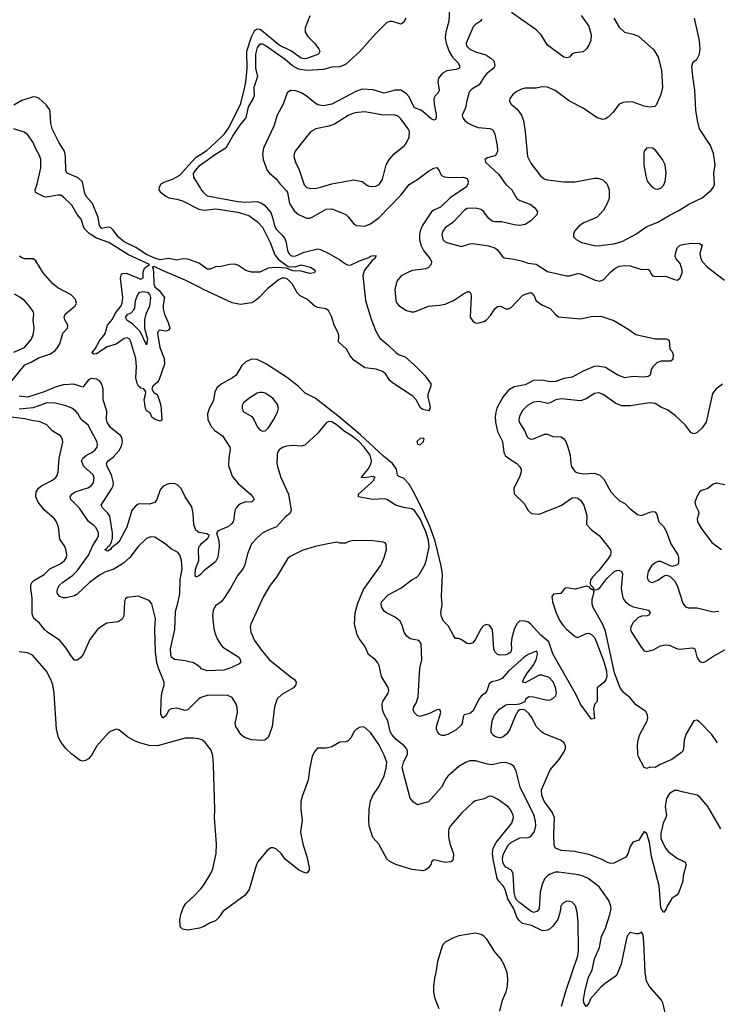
# Model space of a CAD drawing. Header units: inches. Extents: x 1678809 to 1859548, y 384609 to 522868.
# Tile 75 of 256: x 1758693 to 1763739, y 420720 to 427840. Entities that reach past the tile are written whole.
import ezdxf

# ---------------------------------------------------------------- set-up
doc = ezdxf.new("R2010")
doc.units = ezdxf.units.IN
doc.header["$MEASUREMENT"] = 0
doc.layers.add('B7452', color=7, linetype='Continuous')
doc.layers.add('B7462', color=7, linetype='Continuous')

msp = doc.modelspace()

# ---------------------------------------------------------------- linework, layer by layer
at = {"layer": 'B7452', "color": 5}
for points, elevation in [([(1760000, 426073), (1759990, 426080.6), (1759910, 426109), (1759870, 426110.9), (1759830, 426101), (1759770, 426114.1), (1759710, 426103.7), (1759670, 426115.8), (1759610, 426142.7), (1759533.4, 426193.4), (1759450, 426232.9), (1759407, 426267), (1759370, 426319.3), (1759350, 426337.4), (1759330, 426339.2), (1759287.1, 426330), (1759270.4, 426350.4), (1759260.6, 426410), (1759220.5, 426510), (1759177.9, 426557.9), (1759163.8, 426583.8), (1759147.2, 426667.2), (1759115.4, 426695.4), (1759037, 426730), (1759026.4, 426746.4), (1759024.9, 426850), (1759016.9, 426890), (1758979.3, 426950), (1758928.2, 427050), (1758919.3, 427090), (1758913.6, 427173.6), (1758908.4, 427190), (1758884.6, 427224.6), (1758831.5, 427271.5), (1758810, 427280.9), (1758790, 427281.8), (1758710, 427256.5), (1758650, 427222.8)], 160), ([(1760000, 425900.4), (1759890, 425957.1), (1759725.3, 426025.3), (1759665.3, 426054.7), (1759650.5, 426050), (1759657.8, 426037.8), (1759660.8, 426010), (1759662.6, 425930), (1759670, 425909.5), (1759703, 425882.9), (1759740.9, 425830), (1759730, 425775.3), (1759731.2, 425748.8), (1759739.8, 425710), (1759768.1, 425650), (1759780.2, 425610), (1759770, 425594.3), (1759751.7, 425588.3), (1759705.6, 425594.4), (1759694, 425586), (1759690, 425574), (1759707.5, 425470), (1759737.5, 425390), (1759739.9, 425350), (1759702, 425238), (1759690, 425218.7), (1759657.3, 425190), (1759648.8, 425170), (1759663.9, 425143.9), (1759688, 425130), (1759702, 425090), (1759713.1, 425050), (1759722, 424950), (1759718.4, 424941.6), (1759710, 424938), (1759674, 424950), (1759650, 424966.6), (1759636.6, 424996.6), (1759610, 425012.7), (1759602.6, 425030), (1759593, 425093), (1759604.1, 425130), (1759605.4, 425150), (1759590.8, 425170), (1759570, 425176.6), (1759552.7, 425190), (1759542.1, 425210), (1759534.1, 425250), (1759538.9, 425330), (1759533.4, 425390), (1759498.2, 425510), (1759488.7, 425528.7), (1759470, 425538.4), (1759450, 425535.5), (1759390, 425494.5), (1759326.3, 425473.7), (1759250, 425424.9), (1759230, 425420.8), (1759214, 425430), (1759238.9, 425461.1), (1759270, 425516.8), (1759303, 425557), (1759311, 425570), (1759328.6, 425631.4), (1759365.6, 425674.3), (1759385.1, 425714.9), (1759426.5, 425770), (1759435.5, 425790), (1759439, 425830), (1759422.7, 425970), (1759430, 426003), (1759450, 426007.6), (1759470, 426004.4), (1759570, 425962.6), (1759585.6, 425974.4), (1759586.7, 426013.3), (1759595.6, 426044.4), (1759631.2, 426070), (1759480.7, 426140.7), (1759337.3, 426230), (1759250, 426259.1), (1759195.1, 426295), (1759160.2, 426330), (1759137.2, 426397.2), (1759110, 426431.6), (1759070, 426498.9), (1759010, 426557.7), (1758991.6, 426570), (1758970, 426571.6), (1758890, 426557.4), (1758870, 426558.2), (1758808.7, 426590), (1758805.3, 426610), (1758820.7, 426650), (1758846.6, 426770), (1758846.4, 426830), (1758837.3, 426857.3), (1758807.3, 426910), (1758790, 426951.8), (1758750, 427009.6), (1758726.4, 427026.4), (1758650, 427049.8)], 180), ([(1760000, 426863.2), (1759961.4, 426838.6), (1759850, 426712.9), (1759796.4, 426683.6), (1759736.2, 426663.8), (1759714.4, 426650), (1759701.2, 426630), (1759700.3, 426610), (1759710, 426594.9), (1759750, 426563.1), (1759772.2, 426552.2), (1759830, 426543), (1759870.8, 426529.2), (1759990, 426469.6), (1760000, 426468.1)], 160), ([(1760000, 426787.3), (1759990, 426780.2), (1759961.7, 426750), (1759948.2, 426728.2), (1759950, 426702), (1760000, 426619.4)], 180), ([(1758638.6, 425230), (1758730, 425343.2), (1758777.5, 425362.5), (1758830, 425395.3), (1758916.2, 425423.8), (1758950, 425449.1), (1758970, 425471.7), (1758984.2, 425495.8), (1759005.8, 425574.2), (1759039.7, 425610), (1759042.3, 425630), (1759020.3, 425670), (1759016, 425690), (1759021.4, 425710), (1759095.1, 425770), (1759103.8, 425790), (1759097.6, 425817.6), (1759066.3, 425850), (1758970, 425902), (1758930, 425931.5), (1758863, 426010), (1758810, 426097), (1758790, 426111.6), (1758730, 426111.8), (1758710, 426117), (1758692.7, 426130)], 220), ([(1758650, 425436.8), (1758727.1, 425470), (1758777.7, 425530), (1758792.8, 425570), (1758798.9, 425610), (1758791.2, 425670), (1758795.1, 425710), (1758791.2, 425730), (1758770, 425762.4), (1758730, 425806), (1758693.8, 425833.8), (1758655.2, 425855.2)], 240), ([(1760000, 424130.1), (1759990, 424131.6), (1759968.5, 424148.5), (1759953.2, 424190), (1759949.1, 424270), (1759937.3, 424317.3), (1759889.8, 424389.8), (1759860.5, 424450), (1759835.7, 424475.7), (1759810, 424486.6), (1759770, 424484.7), (1759730, 424467), (1759710, 424439.3), (1759686, 424370), (1759670, 424349.5), (1759630, 424336.9), (1759560.5, 424339.5), (1759550, 424337.4), (1759530, 424322.9), (1759504.9, 424290), (1759467.8, 424170), (1759410, 424061.2), (1759358, 424022), (1759350, 424008.6), (1759330, 423996.9), (1759320.4, 424000.4), (1759309.8, 424010), (1759322.8, 424017.2), (1759329.8, 424030), (1759344, 424036), (1759358.4, 424061.6), (1759364.3, 424090), (1759364, 424130), (1759344.7, 424250), (1759330, 424271.3), (1759291.6, 424310), (1759283.1, 424330), (1759359.5, 424450), (1759369.4, 424470), (1759372.6, 424490), (1759356.7, 424550), (1759326.4, 424610), (1759322, 424630), (1759333.5, 424650), (1759370, 424677.1), (1759410, 424722.2), (1759430, 424757), (1759437.5, 424790), (1759435.5, 424810), (1759425, 424830), (1759351.1, 424890), (1759326, 424930), (1759321.8, 424950), (1759323.5, 425010), (1759297.7, 425090), (1759297.4, 425170), (1759284.2, 425210), (1759269.8, 425229.7), (1759250, 425241.3), (1759210, 425246), (1759190, 425236.4), (1759150, 425183.5), (1759085.2, 425205.2), (1759010, 425198.5), (1758950, 425181.9), (1758870, 425147.9), (1758750, 425110.5), (1758690, 425117.5)], 220), ([(1760000, 423153.8), (1759982.9, 423170), (1759949.6, 423190), (1759890, 423203.7), (1759813.5, 423213.5), (1759791.2, 423231.2), (1759785.4, 423250), (1759783.9, 423290), (1759815, 423430), (1759820.1, 423559.9), (1759840.8, 423630), (1759850.8, 423689.2), (1759853.3, 423790), (1759868.2, 423870), (1759864.6, 423930), (1759852.5, 423970), (1759835.4, 423990), (1759791.7, 424011.7), (1759746.6, 424050), (1759670, 424097.5), (1759639.4, 424100.6), (1759610, 424087.9), (1759551.1, 424030), (1759489.3, 423950), (1759445.4, 423910), (1759373.6, 423866.4), (1759310, 423844.1), (1759270, 423824.2), (1759197.8, 423770), (1759110, 423685.2), (1759090, 423673.3), (1759030, 423659.1), (1759010, 423659.7), (1758983.7, 423670), (1758967.2, 423687.2), (1758964, 423704), (1758969.8, 423730), (1758980.9, 423750), (1759002.3, 423770), (1759077.4, 423822.6), (1759110, 423854.1), (1759190, 423967.8), (1759222.4, 424037.6), (1759257.2, 424090), (1759262.7, 424110), (1759262.2, 424130), (1759246.2, 424166.2), (1759230, 424183.1), (1759190, 424211.1), (1759127.1, 424307.1), (1759064.4, 424370), (1759058.5, 424390), (1759071, 424410), (1759094.2, 424425.8), (1759185.6, 424454.4), (1759211.1, 424470), (1759228.4, 424490), (1759233, 424527), (1759224.2, 424550), (1759156.8, 424610), (1759140.3, 424650), (1759149.9, 424670.1), (1759176.4, 424690), (1759215.5, 424710), (1759240.2, 424730), (1759252.9, 424750), (1759256, 424770), (1759252.2, 424790), (1759189, 424909), (1759139.2, 424950), (1759113.4, 424993.4), (1759098.3, 425010), (1759069.7, 425030), (1759030, 425047.3), (1758950, 425067), (1758890.1, 425069.9), (1758790, 425034.4), (1758690, 425024.1)], 240), ([(1760000, 422935.6), (1759990, 422929.7), (1759910, 422849.5), (1759890, 422845.1), (1759830, 422862.6), (1759790, 422856.3), (1759773.3, 422846.7), (1759750, 422806), (1759729, 422790), (1759715.1, 422815.1), (1759716.6, 422916.6), (1759721.2, 422970), (1759738.2, 423030), (1759737.8, 423050), (1759697, 423150), (1759686.3, 423190), (1759676.2, 423270), (1759670.9, 423430), (1759674.7, 423510), (1759650, 423615.3), (1759630, 423641.2), (1759550, 423672.3), (1759470, 423662.9), (1759457.1, 423650), (1759450.4, 423630), (1759446.3, 423530), (1759435.1, 423504.9), (1759405.4, 423485.4), (1759324.4, 423475.6), (1759280.7, 423450), (1759256.3, 423430), (1759201.8, 423358.2), (1759153.1, 423250), (1759130, 423222.6), (1759110, 423209.7), (1759090, 423209.7), (1759062.2, 423242.2), (1759030, 423294.7), (1758983.1, 423350), (1758895.1, 423410), (1758873.7, 423430), (1758837, 423477), (1758794.7, 423510), (1758784.1, 423544.1), (1758783.8, 423656.2), (1758773.8, 423730), (1758773.7, 423750), (1758781.9, 423770), (1758796.1, 423783.9), (1758870, 423829.2), (1758910.9, 423869.1), (1758990, 423906.7), (1759016.3, 423930), (1759031.6, 423951.6), (1759033.6, 423973.6), (1759027, 424010), (1759019.5, 424030), (1758984.7, 424084.7), (1758974.7, 424170), (1758959.7, 424210), (1758946.3, 424230), (1758870, 424294.6), (1758826.5, 424350), (1758809.4, 424390.6), (1758813.7, 424426.3), (1758830, 424452.9), (1758850, 424470.1), (1758931.3, 424510), (1758954, 424530), (1758966.2, 424550), (1758972.8, 424570), (1758978.9, 424670), (1759004.4, 424784.4), (1759004, 424804), (1758987.6, 424830), (1758927.6, 424867.6), (1758889.6, 424910), (1758833.9, 424933.9), (1758790, 424938.5), (1758730, 424954), (1758590, 424969.9)], 260), ([(1760000, 423829.1), (1759990, 423818.7), (1759968.5, 423808.5), (1759963.6, 423823.6), (1759965.9, 423865.9), (1759988.9, 423930), (1759987.2, 424010), (1759992.2, 424030), (1760000, 424041.3)], 220), ([(1760000, 422635.9), (1759990, 422639.7), (1759950, 422645.7), (1759890, 422643.9), (1759690, 422589.2), (1759630, 422591.1), (1759552.1, 422612.1), (1759524.3, 422624.3), (1759473.1, 422653.1), (1759410, 422706), (1759390, 422709.2), (1759350, 422693.2), (1759336.8, 422683.2), (1759251.7, 422588.3), (1759215.3, 422524.7), (1759190, 422495.1), (1759170, 422482.4), (1759150, 422478.7), (1759130, 422483), (1759069.6, 422530), (1759030, 422567.3), (1758993.4, 422613.4), (1758974.5, 422650), (1758960.8, 422710), (1758941.7, 422970), (1758932.1, 423030), (1758919.7, 423070), (1758888, 423130), (1758785.9, 423245.9), (1758750, 423262), (1758690, 423268.4)], 280), ([(1760000, 421272.3), (1759994, 421270), (1759910, 421257.2), (1759870, 421264), (1759857.2, 421277.2), (1759853.2, 421290), (1759852, 421330), (1759858.4, 421370), (1759877, 421423), (1759894, 421450), (1759956.2, 421503.8), (1760000, 421551.9)], 280)]:
    msp.add_lwpolyline(points, dxfattribs=dict(at, elevation=elevation))
at = {"layer": 'B7452', "color": 5, "elevation": 160}
msp.add_lwpolyline([(1759610, 425489.3), (1759565.3, 425585.3), (1759510, 425640.5), (1759470, 425664.2), (1759458.3, 425690), (1759475.8, 425710), (1759498.5, 425721.5), (1759519.1, 425740.9), (1759525.5, 425754.5), (1759532.1, 425810), (1759546.7, 425853.3), (1759563.5, 425870), (1759584.9, 425875.1), (1759616.8, 425870), (1759634, 425850), (1759639.3, 425830), (1759632.5, 425767.5), (1759605, 425710), (1759596.8, 425670), (1759597.2, 425610), (1759616.8, 425530)], close=True, dxfattribs=at)
at = {"layer": 'B7462', "color": 5}
for points, elevation in [([(1761803.8, 427956.2), (1761798.3, 427830), (1761775.3, 427750), (1761770.8, 427710), (1761778.6, 427670), (1761799.3, 427610), (1761825, 427570), (1761863.2, 427530), (1761875, 427510), (1761874.4, 427490), (1761850, 427479), (1761783.6, 427470), (1761749.4, 427450), (1761722.1, 427417.9), (1761717, 427390), (1761727.8, 427330), (1761721.3, 427310), (1761698.3, 427290), (1761688.7, 427270), (1761690.1, 427229.9), (1761705.8, 427154.2), (1761706.6, 427133.4), (1761700.7, 427119.3), (1761690, 427114.7), (1761670, 427123.7), (1761610, 427175.2), (1761590, 427187.8), (1761550, 427203), (1761538.6, 427218.6), (1761510, 427281.2), (1761490, 427304), (1761450, 427329.9), (1761410, 427329.9), (1761330, 427308.1), (1761250, 427332.5), (1761170, 427336.5), (1761130, 427322.8), (1760950, 427228.2), (1760890, 427217.3), (1760850, 427224.6), (1760830, 427235.3), (1760765.3, 427290), (1760730, 427311.9), (1760690, 427326.6), (1760651.3, 427328.7), (1760629.1, 427310), (1760598, 427230), (1760555.2, 427150), (1760532.3, 427070), (1760456.9, 426910), (1760450.2, 426870), (1760453.6, 426830), (1760482.2, 426750), (1760499.1, 426730), (1760549.6, 426689.6), (1760576.8, 426650), (1760623.4, 426603.4), (1760630.9, 426590), (1760645.5, 426510), (1760679, 426459), (1760710, 426431.1), (1760770, 426404), (1760790, 426403.9), (1760810, 426411.8), (1760910, 426470.2), (1760950, 426472.4), (1761051.6, 426431.6), (1761072.3, 426412.3), (1761106.7, 426366.7), (1761130, 426352.3), (1761190, 426348.2), (1761230, 426364), (1761290, 426407.4), (1761449.8, 426570), (1761511.5, 426648.5), (1761572.9, 426687.1), (1761650, 426745.7), (1761690, 426766), (1761710.3, 426770.3), (1761727.7, 426750), (1761740.4, 426720.4), (1761750.2, 426710.2), (1761764.6, 426704.6), (1761810, 426697.9), (1761902, 426702), (1761930, 426692.1), (1761936.1, 426670), (1761933.7, 426650), (1761921.5, 426630), (1761810, 426555.4), (1761736.7, 426483.3), (1761690, 426463.9), (1761671.1, 426450), (1761605.6, 426350), (1761590.1, 426310), (1761586, 426286), (1761586, 426250), (1761594.3, 426210), (1761614.3, 426170), (1761663, 426110), (1761672.5, 426090), (1761670.1, 426070), (1761651.3, 426048.7), (1761630, 426039.6), (1761533.7, 426026.3), (1761504.5, 426015.5), (1761452.5, 425987.5), (1761422, 425950), (1761407.3, 425890), (1761414.9, 425810), (1761422.3, 425790), (1761437.6, 425770), (1761490, 425737.3), (1761527, 425727), (1761550, 425726.7), (1761650, 425768.3), (1761730, 425774.8), (1761770, 425782.5), (1761831.6, 425808.4), (1761910, 425863.2), (1761930, 425872.6), (1761950, 425872.4), (1761957, 425857), (1761958.3, 425838.3), (1761951.6, 425690), (1761970, 425659.5), (1761990, 425648.8), (1762010, 425646), (1762050, 425657), (1762070.8, 425669.2), (1762099.6, 425700.4), (1762130, 425750.3), (1762150, 425766.3), (1762170, 425768.9), (1762210, 425750.3), (1762230, 425750.3), (1762250, 425761.1), (1762330, 425844.6), (1762350, 425856), (1762390, 425868.4), (1762410, 425854), (1762430, 425806.7), (1762470, 425778.9), (1762530, 425751.8), (1762568.2, 425708.2), (1762590, 425692.2), (1762750, 425676), (1762826.8, 425693.2), (1762895.6, 425695.6), (1762990, 425664.9), (1763099.7, 425599.7), (1763150, 425563), (1763290, 425533.4), (1763372.7, 425532.7), (1763390, 425522), (1763396.9, 425456.9), (1763410, 425442), (1763419.1, 425419.1), (1763417.5, 425382.5), (1763402, 425370), (1763330.3, 425369.7), (1763301.8, 425358.2), (1763272.7, 425330), (1763260.5, 425310), (1763254, 425270), (1763239.2, 425260.8), (1763205.1, 425254.9), (1763130, 425259.9), (1763070, 425250.5), (1763019.3, 425270), (1762930, 425324.8), (1762870, 425334.6), (1762848.8, 425331.2), (1762770, 425298.6), (1762690, 425254.4), (1762630, 425246), (1762570, 425224.7), (1762530, 425220.6), (1762470, 425232.8), (1762410, 425231.4), (1762350, 425200.7), (1762270, 425184.8), (1762230, 425161.8), (1762188.4, 425110), (1762145.4, 425030), (1762137.2, 425002.8), (1762132.6, 424970), (1762134.3, 424930), (1762150, 424863.1), (1762185, 424790), (1762194.3, 424710), (1762206.9, 424686.9), (1762228.2, 424668.2), (1762288.1, 424630), (1762308.1, 424610), (1762319.6, 424590), (1762319.5, 424570), (1762307.5, 424532.5), (1762266.7, 424453.3), (1762270, 424411.3), (1762342.1, 424342.1), (1762370.3, 424290), (1762394.8, 424270), (1762450, 424264.1), (1762610, 424326.4), (1762690, 424381.5), (1762710, 424384.6), (1762730, 424379.5), (1762750, 424365.5), (1762774.6, 424330), (1762795.5, 424255.5), (1762793.8, 424190), (1762828.9, 424150), (1762887.8, 424107.8), (1762966.3, 424006.3), (1762969.7, 423990), (1762966.7, 423970), (1762953.3, 423946.7), (1762882.5, 423857.5), (1762835.3, 423810), (1762821.3, 423790), (1762820.1, 423760.1), (1762825.8, 423745.8), (1762830, 423746.4), (1762844.9, 423730), (1762839.6, 423720.4), (1762830, 423719.7), (1762818.3, 423730), (1762817, 423737), (1762790, 423744), (1762710, 423721.1), (1762648.4, 423731.6), (1762633, 423727), (1762608.5, 423691.5), (1762554.6, 423685.4), (1762542.6, 423670), (1762546.6, 423630), (1762573.9, 423550), (1762597.3, 423497.3), (1762620.9, 423460.9), (1762650, 423429.5), (1762710, 423379.6), (1762730, 423372.4), (1762790, 423402.3), (1762810, 423402.8), (1762832.2, 423392.2), (1762850, 423372), (1762861.6, 423350), (1762918, 423198), (1762936.8, 423130), (1762939.3, 423090), (1762932.6, 423067.4), (1762915.6, 423044.4), (1762870.7, 423009.3), (1762870.5, 422909.5), (1762850, 422888), (1762843.1, 422856.9), (1762850, 422786), (1762830, 422782), (1762750, 422891.1), (1762718.5, 422958.5), (1762550, 423255.3), (1762521.5, 423341.5), (1762463.3, 423390), (1762390, 423467.8), (1762370, 423482.6), (1762350, 423491.8), (1762325.9, 423494.1), (1762309, 423491), (1762290, 423471.6), (1762270.1, 423429.9), (1762253.6, 423370), (1762247, 423330), (1762249.5, 423290), (1762246.1, 423270), (1762230, 423255.3), (1762210, 423247.2), (1762165.6, 423245.6), (1762150, 423250.5), (1762129.2, 423270), (1762122.7, 423290), (1762113.8, 423430), (1762090, 423461.1), (1762070, 423467.1), (1762050, 423458.8), (1762030, 423438.4), (1761990, 423360.5), (1761970, 423333), (1761950, 423326), (1761930, 423329.6), (1761890, 423355.8), (1761870, 423364.2), (1761846.4, 423366.4), (1761830, 423387), (1761794.1, 423454.1), (1761759.6, 423490), (1761743.5, 423523.5), (1761739.7, 423550), (1761749.7, 423610), (1761744.7, 423670), (1761751.2, 423830), (1761742.1, 423890), (1761699.3, 424070), (1761662.8, 424170), (1761610, 424290), (1761550, 424414.6), (1761510, 424481.4), (1761470, 424523.6), (1761436.4, 424536.4), (1761426.6, 424546.6), (1761418.6, 424590), (1761390.9, 424630.9), (1761324.9, 424684.9), (1761159.1, 424839.1), (1760995.5, 424975.5), (1760830, 425102.1), (1760758.5, 425138.5), (1760707.3, 425190), (1760630.4, 425250.4), (1760479, 425350), (1760410, 425382.1), (1760370, 425385.6), (1760330, 425366.9), (1760300.7, 425339.3), (1760258, 425270), (1760233.8, 425250), (1760150, 425203.9), (1760120.7, 425179.3), (1760104.4, 425150), (1760094, 425086), (1760066, 425034), (1760052.3, 424990), (1760053.8, 424950), (1760078.4, 424898.4), (1760103.7, 424870), (1760159.5, 424830), (1760214, 424750), (1760216.9, 424730), (1760206.6, 424673.4), (1760204.2, 424615.8), (1760230, 424539.5), (1760270, 424488.2), (1760362.6, 424410), (1760380.4, 424390), (1760390.3, 424370), (1760370, 424352.3), (1760330, 424353.5), (1760290, 424339.2), (1760277, 424330), (1760259.6, 424310), (1760250.2, 424289.8), (1760243.2, 424230), (1760238, 424210), (1760226.3, 424193.7), (1760204.5, 424175.5), (1760130, 424142.7), (1760116.3, 424130), (1760134.1, 424074.1), (1760136.3, 424030), (1760126.7, 423953.3), (1760110, 423918.9), (1760025, 423855), (1760000, 423829.1)], 220), ([(1760790.8, 427869.2), (1760758.8, 427781.2), (1760758.1, 427750), (1760777.5, 427717.5), (1760824.5, 427670), (1760856.1, 427630), (1760864.7, 427610), (1760854.9, 427590), (1760770, 427560.6), (1760750, 427557.5), (1760730, 427560.9), (1760654.2, 427614.2), (1760570, 427655.7), (1760441.9, 427761.9), (1760430, 427768.5), (1760410, 427770.8), (1760390, 427757.3), (1760366.5, 427713.5), (1760334.7, 427610), (1760335.4, 427484.6), (1760326.9, 427390), (1760315.3, 427330), (1760287.8, 427227.8), (1760210.4, 427070), (1760170, 427011), (1760150, 426989.9), (1760042.1, 426890), (1760000, 426863.2)], 160), ([(1761486, 427850), (1761470, 427820.7), (1761450, 427808), (1761390, 427827.3), (1761370, 427827.6), (1761350, 427819.6), (1761265, 427735), (1761153.3, 427610), (1761050, 427516.2), (1761010, 427500.3), (1760950, 427497.5), (1760890, 427479.4), (1760770, 427472.3), (1760710, 427483.3), (1760667, 427507), (1760612.6, 427552.6), (1760470, 427654.2), (1760450, 427664), (1760430, 427663.7), (1760410, 427638.7), (1760398.4, 427590), (1760399, 427490), (1760413.1, 427430), (1760387.8, 427350), (1760388.3, 427290), (1760382.2, 427270), (1760345.7, 427210), (1760328.3, 427130), (1760290, 427083.6), (1760239.2, 427010), (1760183.5, 426910), (1760116.8, 426870), (1760000, 426787.3)], 180), ([(1762035.9, 427844.1), (1762025.7, 427830), (1761990, 427805.6), (1761972.5, 427787.5), (1761923.2, 427670), (1761926.2, 427650), (1761950, 427626.4), (1761990, 427607.7), (1762065.2, 427585.2), (1762101.7, 427561.7), (1762121.6, 427541.6), (1762130.3, 427510), (1762122, 427490), (1762072, 427450), (1762052, 427428), (1762016.5, 427370), (1761963.5, 427336.5), (1761945.1, 427314.9), (1761926.5, 427253.5), (1761917.3, 427202.7), (1761894, 427150), (1761897.6, 427130), (1761912.7, 427110), (1761933.2, 427093.2), (1761970, 427073.8), (1762010, 427060.8), (1762093.3, 427053.3), (1762108.5, 427048.5), (1762118.3, 427038.3), (1762130, 427011.3), (1762148, 426930), (1762150.2, 426890), (1762143.1, 426870), (1762130, 426854.7), (1762077.7, 426842.3), (1762058, 426830), (1762062.4, 426810), (1762160, 426720), (1762210, 426649), (1762254, 426610), (1762290, 426547.9), (1762310, 426532.4), (1762385.5, 426505.5), (1762419.4, 426479.4), (1762438, 426450), (1762432.7, 426430), (1762390, 426386.3), (1762350, 426359.7), (1762310, 426352.4), (1762270, 426355.6), (1762178.5, 426378.5), (1762130, 426377.4), (1762110, 426382), (1762084.1, 426404.1), (1762050, 426451.6), (1762030, 426467.6), (1761990, 426476.9), (1761930, 426474.7), (1761910, 426463.7), (1761827, 426373), (1761770, 426334.7), (1761752.8, 426310), (1761747.1, 426287.1), (1761754.9, 426250), (1761770, 426234.9), (1761790, 426225.3), (1761890, 426200.5), (1761950, 426220.3), (1761970, 426222.3), (1762084.3, 426204.3), (1762129.2, 426189.2), (1762150, 426175.8), (1762183, 426130), (1762198.7, 426118.7), (1762270, 426108.9), (1762330, 426094.7), (1762370, 426079.6), (1762430, 426071.4), (1762510, 426018.8), (1762648.9, 425988.9), (1762670, 425988.9), (1762730, 426004.9), (1762750, 426001.7), (1762856.4, 425956.4), (1762890, 425949), (1762918.5, 425961.5), (1762966.7, 426013.3), (1762999.1, 426040.9), (1763030, 426056.9), (1763070, 426063.6), (1763110, 426060.2), (1763190, 426034.7), (1763236.7, 426036.7), (1763248.2, 426028.2), (1763259.9, 425999.9), (1763270, 425988), (1763290, 425983), (1763365.2, 425985.2), (1763430, 425960.7), (1763450, 425957.3), (1763470, 425974), (1763484.7, 426010), (1763485.1, 426030), (1763470, 426076), (1763442.7, 426110), (1763435.1, 426130), (1763436.2, 426150), (1763449.7, 426190), (1763470, 426208.5), (1763490, 426214.9), (1763550, 426223.1), (1763610, 426221.6), (1763630.7, 426210), (1763612, 426150), (1763619.5, 426110), (1763632, 426090), (1763668.5, 426050), (1763790, 425956.4)], 240), ([(1762990, 427850.3), (1763030, 427786), (1763067.3, 427750), (1763130, 427736.3), (1763170, 427722), (1763281.1, 427621.1), (1763310.2, 427570.2), (1763335, 427475), (1763342.3, 427350), (1763330, 427298), (1763297.1, 427222.9), (1763286.8, 427213.2), (1763250, 427207.8), (1763210, 427214.5), (1763130, 427243.9), (1763090, 427247.1), (1763058.9, 427241.1), (1763030.3, 427229.7), (1762984.4, 427170), (1762950, 427136.2), (1762930, 427124.2), (1762910, 427118.7), (1762870, 427131.1), (1762770, 427200.8), (1762669.9, 427249.9), (1762567.4, 427327.4), (1762510, 427351.6), (1762470, 427354.4), (1762430, 427345.5), (1762350, 427343.9), (1762322.7, 427337.3), (1762290, 427321.1), (1762261.3, 427298.7), (1762238.4, 427270), (1762235.9, 427255.9), (1762234.9, 427250), (1762248, 427230), (1762292.6, 427192.6), (1762323.8, 427150), (1762336.8, 427110), (1762350.2, 427030), (1762367.4, 426850), (1762390, 426801.6), (1762459.5, 426710), (1762488, 426690), (1762510, 426683.2), (1762630, 426666.7), (1762711.9, 426668.1), (1762850, 426694.9), (1762874.4, 426694.4), (1762910, 426682.4), (1762941.3, 426650), (1762956.5, 426610), (1762956.9, 426550), (1762943.6, 426510), (1762916.7, 426463.3), (1762869.1, 426410.9), (1762774.8, 426370), (1762741, 426350), (1762706, 426310), (1762698, 426290), (1762698, 426270), (1762718, 426250), (1762756, 426230), (1762850, 426207), (1762890, 426204.9), (1762910, 426208.5), (1762990, 426220.3), (1763050, 426237.3), (1763149.6, 426290), (1763230, 426344.7), (1763310, 426375), (1763390, 426425.2), (1763460.4, 426459.6), (1763534.1, 426505.9), (1763630, 426552.2), (1763693.6, 426606.4), (1763711.5, 426628.5), (1763719.8, 426650), (1763712.8, 426730), (1763724, 426790), (1763711.8, 426871.8), (1763690, 426929.4), (1763609.8, 427049.8), (1763595.1, 427110), (1763584.7, 427184.7), (1763575.7, 427330), (1763560.9, 427430), (1763556, 427504), (1763564.6, 427535.4), (1763590, 427553), (1763609.8, 427590.2), (1763615.8, 427630), (1763610.8, 427690), (1763573.5, 427850)], 260), ([(1762754.9, 427870), (1762810, 427792.4), (1762825.7, 427730), (1762825, 427690), (1762810, 427655), (1762790, 427625.8), (1762770, 427607.2), (1762710, 427599.6), (1762690, 427592.3), (1762670, 427569.3), (1762650, 427563.7), (1762630, 427569.6), (1762510, 427656.8), (1762465, 427730), (1762430, 427766.8), (1762250, 427893.1)], 240), ([(1760000, 426619.4), (1760005.7, 426610), (1760022, 426590), (1760050, 426567.1), (1760270, 426524.7), (1760330, 426521.2), (1760410, 426524.4), (1760436.6, 426516.6), (1760460.7, 426500.7), (1760510, 426445.8), (1760522.9, 426410), (1760535.4, 426350), (1760550, 426323.1), (1760590, 426284.7), (1760610, 426257.4), (1760621.1, 426230), (1760630.1, 426170), (1760639.1, 426150), (1760655.1, 426135.1), (1760670, 426129.3), (1760690, 426131.5), (1760750, 426159.6), (1760850, 426183.5), (1760870, 426178.5), (1760930, 426150.1), (1761010, 426103.6), (1761050, 426073.5), (1761070, 426065.1), (1761090, 426068), (1761150, 426097.3), (1761219.3, 426120.7), (1761231.8, 426130), (1761255.9, 426135.9), (1761272.7, 426132.7), (1761259.2, 426110), (1761242, 426098), (1761188.4, 426030), (1761174.2, 425990), (1761195.7, 425810), (1761234.8, 425674.8), (1761268.2, 425588.2), (1761297.3, 425537.3), (1761356.9, 425490), (1761413.3, 425433.3), (1761437.7, 425417.7), (1761481.7, 425401.7), (1761550, 425341.8), (1761620.3, 425270), (1761668, 425210), (1761668, 425190), (1761644.9, 425130), (1761644.2, 425110), (1761661, 425050), (1761662.2, 425030), (1761650, 425011.2), (1761610, 425021.5), (1761592.4, 425032.4), (1761561.5, 425090), (1761537.5, 425117.5), (1761390, 425213.1), (1761370, 425231), (1761338.2, 425278.2), (1761316.9, 425296.9), (1761272.9, 425312.9), (1761190, 425322), (1761110, 425378.1), (1761084.3, 425410), (1761056.7, 425456.7), (1760998.8, 425510), (1761001.4, 425550), (1760998.1, 425570), (1760968.8, 425630), (1760950.4, 425690), (1760930, 425731.4), (1760909, 425749), (1760850, 425758.1), (1760830, 425766.3), (1760770, 425818.5), (1760722.8, 425842.8), (1760703.7, 425863.7), (1760664.9, 425930), (1760630, 425964.7), (1760610, 425971.9), (1760590, 425970.4), (1760563.4, 425956.6), (1760485.8, 425894.2), (1760425.8, 425830), (1760390, 425801.3), (1760370, 425792.3), (1760290, 425780.4), (1760230, 425793.5), (1760026.6, 425886.6), (1760000, 425900.4)], 180), ([(1760000, 426468.1), (1760030, 426463.9), (1760110, 426472.9), (1760130, 426471.1), (1760270, 426448), (1760350, 426423.9), (1760410, 426380.8), (1760450, 426338.9), (1760505.6, 426230), (1760538.7, 426138.7), (1760565.4, 426105.4), (1760635.3, 426055.3), (1760686.9, 426053.1), (1760730, 426066.7), (1760796.3, 426050), (1760830.8, 426030), (1760826, 426010), (1760790, 426004.7), (1760730, 426020.5), (1760670, 426023.6), (1760622.2, 426042.2), (1760550, 426048.8), (1760490, 426042.6), (1760430, 426015.5), (1760370, 426015.1), (1760330, 426027.2), (1760270, 426066.1), (1760250, 426072.5), (1760210.1, 426069.9), (1760150, 426055.2), (1760110, 426052), (1760070, 426037), (1760050, 426035.2), (1760000, 426073)], 160), ([(1763775.9, 425204.1), (1763730, 425169.7), (1763703.8, 425136.2), (1763658.4, 424930), (1763630.6, 424889.4), (1763590, 424852.3), (1763570, 424846.3), (1763550, 424853.5), (1763507.4, 424910), (1763436.5, 424976.5), (1763378.3, 425018.3), (1763336.3, 425036.3), (1763290, 425065.1), (1763250, 425069.7), (1763110, 425046.9), (1763048.6, 425048.6), (1763004.4, 425064.4), (1762914, 425130), (1762882.8, 425142.8), (1762850, 425136.8), (1762790, 425097.7), (1762750, 425084.2), (1762610, 425098.8), (1762570, 425090.7), (1762530, 425069.8), (1762510, 425065.8), (1762450, 425079.8), (1762410, 425074.6), (1762366, 425050), (1762328.4, 425011.6), (1762308.3, 424970), (1762303.9, 424950), (1762305.8, 424930), (1762343.6, 424870), (1762364.1, 424824.1), (1762370, 424816.4), (1762387.9, 424807.9), (1762410.3, 424810.3), (1762490, 424843.2), (1762510, 424841.8), (1762550, 424825.8), (1762610, 424822.8), (1762630, 424810.3), (1762643.6, 424790), (1762658.9, 424750), (1762673.7, 424690), (1762678.7, 424630), (1762684.9, 424610), (1762710, 424570.6), (1762730, 424562.6), (1762770, 424556.1), (1762850, 424561.2), (1762890, 424546.7), (1762917.6, 424517.6), (1762970, 424426.4), (1763010, 424381.6), (1763030, 424363.8), (1763070, 424340.5), (1763106.1, 424306.1), (1763162.8, 424262.8), (1763190, 424255.6), (1763250, 424278.5), (1763270, 424283.1), (1763290, 424280.7), (1763301.7, 424261.7), (1763316.9, 424210), (1763350, 424174.3), (1763370, 424142.6), (1763402.9, 424050), (1763452.4, 423970), (1763458.5, 423950), (1763459.6, 423920.4), (1763455.6, 423904.4), (1763445.5, 423894.5), (1763410, 423886.6), (1763330, 423922), (1763310, 423921.4), (1763290, 423913.1), (1763263.6, 423890), (1763239.7, 423850), (1763231.9, 423811.9), (1763235.8, 423790), (1763250, 423774.4), (1763270, 423770.3), (1763310, 423787.9), (1763350, 423816.5), (1763370, 423823.1), (1763396.9, 423816.9), (1763430, 423781.3), (1763449.4, 423749.4), (1763490, 423622), (1763510, 423594), (1763530, 423587.6), (1763593.2, 423586.8), (1763710, 423559.2), (1763750, 423562.4)], 240), ([(1763764.2, 421990), (1763669.7, 422150), (1763615.4, 422215.4), (1763593, 422233), (1763493.5, 422253.5), (1763450, 422267.1), (1763430, 422265.4), (1763394.5, 422245.5), (1763371.6, 422208.4), (1763361.3, 422150), (1763371.9, 422088.1), (1763368, 422070), (1763348, 422030), (1763330, 421958), (1763330, 421918), (1763364.7, 421850), (1763383.9, 421823.9), (1763450, 421774.6), (1763504, 421750), (1763513, 421730), (1763492.2, 421650), (1763490.4, 421610), (1763461.6, 421530), (1763448.6, 421511.4), (1763410, 421485.2), (1763377.3, 421430), (1763370, 421408), (1763350, 421384), (1763330, 421418), (1763317.7, 421577.7), (1763262, 421790), (1763248.7, 421890), (1763230, 421952.3), (1763210, 421969.3), (1763171.8, 421908.2), (1763127.4, 421892.6), (1763110, 421861.2), (1763092, 421808), (1763076.7, 421783.3), (1762990, 421741.3), (1762970, 421738), (1762950, 421742), (1762907, 421767), (1762810, 421803.1), (1762705.2, 421825.2), (1762610, 421831.3), (1762569.7, 421849.7), (1762558.4, 421870), (1762555.8, 421950), (1762560.4, 422070), (1762544.2, 422110), (1762486, 422190), (1762469.8, 422230), (1762468.4, 422270), (1762530, 422415.5), (1762595.6, 422490), (1762632.7, 422550), (1762641.2, 422570), (1762641.2, 422590), (1762631.8, 422610), (1762604, 422630), (1762490, 422675.1), (1762469, 422689), (1762428, 422730), (1762401.1, 422790), (1762379.5, 422819.5), (1762350, 422846.3), (1762330, 422852.7), (1762310.4, 422849.6), (1762298.4, 422841.6), (1762277.3, 422802.7), (1762236.9, 422703.1), (1762211.7, 422670), (1762190, 422654.7), (1762170, 422648.2), (1762151.7, 422648.3), (1762130, 422656.4), (1762110, 422674.5), (1762103.1, 422690), (1762102.7, 422710), (1762110.9, 422770), (1762128.4, 422810), (1762164.7, 422855.3), (1762210, 422884.7), (1762231.4, 422891.4), (1762271.9, 422888.1), (1762310, 422893), (1762349, 422910), (1762354, 422930), (1762375.1, 422944.9), (1762410, 422944.2), (1762510, 422920.3), (1762530, 422921.6), (1762550, 422930.5), (1762571.5, 422950), (1762575.8, 422970), (1762568.4, 423010), (1762551.6, 423051.6), (1762522.6, 423082.6), (1762470, 423099.5), (1762450, 423100.7), (1762350, 423043.6), (1762330, 423048.7), (1762337.6, 423070), (1762364.7, 423115.3), (1762407.3, 423170), (1762429.4, 423210), (1762439, 423250), (1762435.3, 423270), (1762430, 423274), (1762370, 423249.4), (1762342, 423230), (1762230, 423129.6), (1762182.8, 423077.2), (1762150, 423061), (1762109, 423051), (1762090, 423037), (1762072.8, 422987.2), (1762060.3, 422970), (1762031.7, 422948.3), (1762016.5, 422930), (1761970, 422839.8), (1761950, 422824.1), (1761907.5, 422812.5), (1761901.2, 422798.8), (1761894.4, 422750), (1761884.3, 422735.7), (1761850, 422705.8), (1761790, 422671.9), (1761763.1, 422663.1), (1761750, 422663.1), (1761730.8, 422670.8), (1761715.4, 422690), (1761708.2, 422710), (1761707.8, 422730), (1761739.3, 422830), (1761732.5, 422852.5), (1761710, 422849.2), (1761657, 422823), (1761590, 422802.4), (1761568.6, 422808.6), (1761548.5, 422828.5), (1761539.5, 422850), (1761545.1, 422870), (1761562.2, 422897.8), (1761575.3, 422944.7), (1761587.7, 423150), (1761602, 423210), (1761596.9, 423330), (1761580.9, 423350), (1761530, 423360.9), (1761510, 423368.8), (1761490, 423384.5), (1761475.2, 423410), (1761460.4, 423460.4), (1761444.8, 423490), (1761410, 423520.3), (1761346.6, 423550), (1761330, 423562.9), (1761313.6, 423590), (1761307.6, 423610), (1761309.7, 423630), (1761358, 423682), (1761449.7, 423730), (1761530, 423789.1), (1761566.6, 423810), (1761584.2, 423830), (1761623, 423897), (1761634.1, 423925.9), (1761654.5, 424025.5), (1761650, 424076.1), (1761630, 424136.3), (1761590, 424229.9), (1761550, 424290.6), (1761530, 424304.1), (1761470, 424312.1), (1761412.7, 424330), (1761350.6, 424370.6), (1761330, 424376), (1761246, 424370), (1761143.7, 424390), (1761144.7, 424410), (1761236.1, 424490), (1761254.5, 424510), (1761256.9, 424523.1), (1761265.2, 424530), (1761250, 424537.6), (1761187.2, 424527.2), (1761164, 424530), (1761212.4, 424587.6), (1761233.4, 424626.6), (1761236.9, 424650), (1761227.7, 424690), (1761184.5, 424750), (1761145.4, 424790), (1761090, 424833.7), (1761042.4, 424862.4), (1760990, 424908), (1760950, 424931.6), (1760930, 424934.3), (1760910, 424924.5), (1760850.4, 424850), (1760755.8, 424764.2), (1760730, 424756.9), (1760670, 424760.4), (1760624.2, 424755.8), (1760594.2, 424745.8), (1760570, 424729), (1760559.1, 424710), (1760555.5, 424690), (1760554.4, 424630), (1760558.4, 424610), (1760583.1, 424530), (1760637.1, 424410), (1760658, 424290), (1760646.4, 424270), (1760615.7, 424244.3), (1760550, 424172), (1760490, 424149.7), (1760452.7, 424130), (1760410, 424093), (1760370.3, 424050), (1760341.6, 423978.4), (1760321.7, 423898.3), (1760310, 423871.8), (1760270, 423823.6), (1760219, 423730), (1760170, 423654.7), (1760150.1, 423629.9), (1760110, 423600.4), (1760093, 423570), (1760089.1, 423530), (1760098.1, 423438.1), (1760105.4, 423405.4), (1760122.6, 423362.6), (1760150, 423316.5), (1760163.8, 423303.8), (1760277.6, 423230), (1760290.4, 423209.6), (1760290.5, 423190), (1760279.5, 423180.5), (1760214, 423150), (1760170, 423136.5), (1760050, 423132), (1760007.1, 423147.1), (1760000, 423153.8)], 240), ([(1763830, 424469), (1763730, 424487.8), (1763710, 424482), (1763670, 424449.6), (1763624.2, 424435.8), (1763610, 424422.7), (1763590, 424389.2), (1763577.6, 424350), (1763580.3, 424330), (1763600.3, 424290), (1763605.3, 424270), (1763594, 424230), (1763597, 424210), (1763622.4, 424162.4), (1763699.9, 424059.9), (1763770, 424008)], 260), ([(1760000, 424041.3), (1760007.7, 424052.3), (1760053.7, 424090), (1760062.9, 424110), (1760050, 424122.4), (1760000, 424130.1)], 220), ([(1763368.6, 420630), (1763345.7, 420730), (1763335.4, 420750), (1763248.5, 420848.5), (1763226.4, 420886.4), (1763216.3, 420950), (1763208.1, 421168.1), (1763202, 421222), (1763190, 421241.2), (1763169.4, 421229.4), (1763150, 421229.3), (1763110, 421239.3), (1763090, 421218), (1763083.1, 421196.9), (1763042.6, 421010), (1763010, 420927.4), (1762928.7, 420871.3), (1762896.6, 420843.4), (1762821.1, 420758.9), (1762810, 420729), (1762790, 420705.2), (1762772.7, 420730), (1762772.1, 420752.1), (1762780.3, 420810), (1762804.5, 420910), (1762833.3, 420970), (1762850.7, 421050), (1762886.8, 421130), (1762901.8, 421210), (1762929.8, 421270), (1762962.6, 421370), (1762971.2, 421410), (1762969.5, 421430.5), (1762954.3, 421470), (1762883.5, 421570), (1762804, 421630), (1762770, 421646.8), (1762735.7, 421655.7), (1762590, 421675.2), (1762565.5, 421674.5), (1762530, 421661.8), (1762510, 421649.8), (1762490, 421628.2), (1762473.2, 421586.8), (1762458.7, 421530), (1762450.2, 421410), (1762432.8, 421390), (1762410, 421385), (1762390, 421394.4), (1762310, 421452.9), (1762290, 421472.5), (1762279.5, 421490), (1762270.3, 421529.7), (1762263.5, 421663.5), (1762249.9, 421689.9), (1762210, 421711.4), (1762196.2, 421730), (1762187.5, 421750), (1762185.7, 421770), (1762190, 421804.4), (1762227.3, 421870), (1762250, 421892.3), (1762310, 421923.3), (1762370, 421926.8), (1762390, 421932.9), (1762417.3, 421970), (1762427.5, 422010), (1762423.6, 422043.6), (1762411, 422090), (1762312.7, 422290), (1762285.3, 422405.3), (1762270, 422437), (1762250, 422455.1), (1762208.7, 422468.7), (1762170, 422467.2), (1762110, 422452.2), (1762075.8, 422455.8), (1761990, 422481.6), (1761950, 422479.6), (1761922.8, 422470), (1761870, 422440.5), (1761789.5, 422370.5), (1761774.7, 422350), (1761744.9, 422290), (1761650, 422183.7), (1761570, 422163.7), (1761542, 422182), (1761518, 422210), (1761460.6, 422430), (1761470, 422468.4), (1761499.5, 422530), (1761499.5, 422550), (1761491.3, 422570), (1761473.6, 422590), (1761415.5, 422635.5), (1761384.8, 422670), (1761373.4, 422693.4), (1761356.4, 422770), (1761330, 422817.2), (1761318.2, 422850), (1761315.6, 422890), (1761319.9, 422910), (1761358.2, 422970), (1761363.9, 422990), (1761359.7, 423010), (1761310.9, 423090.9), (1761292.6, 423170), (1761283, 423190), (1761267.6, 423210), (1761217, 423250), (1761189.6, 423310), (1761146.7, 423366.7), (1761134.2, 423394.2), (1761116, 423470), (1761120.3, 423550), (1761138, 423622), (1761180.7, 423719.3), (1761302, 423890), (1761312, 423910), (1761329.3, 423950), (1761346, 424010), (1761345.2, 424045.2), (1761337, 424057), (1761322.7, 424062.7), (1761250, 424071.8), (1761110, 424073.3), (1761073.3, 424066.7), (1761050, 424055.6), (1761010, 424055.6), (1760990, 424061.6), (1760922, 424050), (1760830, 424029.6), (1760737.3, 424002.7), (1760650, 423957.2), (1760630, 423941.2), (1760550.3, 423809.7), (1760505.3, 423750), (1760458, 423670), (1760365.3, 423470), (1760360.3, 423450), (1760364.9, 423410), (1760392.9, 423350), (1760450.2, 423270.2), (1760500.9, 423210), (1760649.4, 423089.4), (1760680.5, 423070), (1760694, 423050), (1760690.4, 423030), (1760672.6, 423007.4), (1760590, 422961), (1760556, 422930), (1760536.1, 422870), (1760519.2, 422730), (1760512.8, 422707.2), (1760490.3, 422650), (1760466, 422630), (1760450, 422627.4), (1760370, 422632.7), (1760318.7, 422650), (1760293.7, 422670), (1760257.2, 422730), (1760252.8, 422750), (1760268.7, 422830), (1760266, 422866), (1760258.9, 422890), (1760230, 422938), (1760194.7, 422954.7), (1760050, 422952), (1760010, 422941.5), (1760000, 422935.6)], 260), ([(1763739.8, 422610), (1763700.3, 422670), (1763610, 422763.1), (1763590, 422774.3), (1763570, 422769.6), (1763561.5, 422758.5), (1763510.3, 422670), (1763498.3, 422630), (1763493.7, 422566.3), (1763488.8, 422551.2), (1763479, 422541), (1763410, 422491.2), (1763325.8, 422454.2), (1763290, 422433.6), (1763250, 422434.7), (1763230, 422425.6), (1763210, 422431.6), (1763170, 422509.8), (1763164.1, 422530), (1763163, 422597), (1763166.5, 422633.5), (1763177.8, 422670), (1763231.6, 422770), (1763235.9, 422790), (1763233.6, 422813.6), (1763218.8, 422838.8), (1763150, 422885.8), (1763110, 422935.7), (1763057.7, 422977.7), (1763034.1, 423014.1), (1762996.7, 423116.7), (1762930, 423418.7), (1762910, 423467.1), (1762844.7, 423584.7), (1762833.9, 423613.9), (1762833.8, 423650), (1762847.1, 423690), (1762848.5, 423708.5), (1762842, 423718), (1762870, 423720.2), (1762890, 423732.5), (1762940.6, 423799.4), (1762990, 423848.1), (1763010, 423857.7), (1763030, 423858.5), (1763045.7, 423850), (1763053.4, 423833.4), (1763044.3, 423730), (1763052.4, 423670), (1763059.9, 423650), (1763074.4, 423630), (1763105.5, 423605.5), (1763130, 423595.5), (1763242, 423570), (1763253.4, 423550), (1763244.9, 423535.1), (1763232, 423530), (1763190, 423526), (1763164.6, 423515.4), (1763130, 423480.4), (1763114.2, 423450), (1763111, 423430), (1763118.2, 423410), (1763190, 423299.5), (1763210, 423277.3), (1763230, 423270.8), (1763275.9, 423284.1), (1763327.5, 423312.5), (1763361.2, 423318.8), (1763390, 423317.1), (1763451.7, 423291.7), (1763468.9, 423288.9), (1763557, 423297), (1763576, 423290), (1763590, 423232), (1763602, 423210), (1763610, 423200.7), (1763630, 423190.7), (1763650, 423195.5), (1763705.9, 423234.1), (1763810, 423292.6)], 220), ([(1762613, 420707), (1762649.1, 420830), (1762729.4, 421070.6), (1762736.3, 421110), (1762731.7, 421311.7), (1762725.3, 421385.3), (1762712.3, 421432.3), (1762690, 421458), (1762670, 421464.5), (1762650, 421465.6), (1762625.5, 421454.5), (1762608.3, 421431.7), (1762603.2, 421390), (1762586.5, 421333.5), (1762550, 421285.4), (1762530, 421266.4), (1762510, 421255.3), (1762490, 421250.9), (1762470, 421252.9), (1762395.8, 421290), (1762330, 421304.1), (1762305, 421325), (1762289.9, 421350), (1762266.6, 421410), (1762222.9, 421482.9), (1762205.6, 421550), (1762190, 421575.7), (1762157.8, 421610), (1762147.8, 421630), (1762117.8, 421770), (1762113.5, 421810), (1762118, 421850), (1762139.7, 421890), (1762251.8, 422030), (1762263.9, 422070), (1762261.5, 422090), (1762241.5, 422130), (1762225.1, 422150), (1762150, 422203), (1762110, 422222.9), (1762090, 422226), (1762053.3, 422206.7), (1761990, 422191.5), (1761970, 422179.6), (1761890, 422102.4), (1761808.7, 422010), (1761797.6, 421990), (1761793.7, 421970), (1761794.9, 421930), (1761803.8, 421883.8), (1761830.6, 421809.4), (1761828, 421772), (1761822.8, 421757.2), (1761812, 421750), (1761770, 421746.6), (1761690, 421764), (1761679.6, 421760.4), (1761671.3, 421750), (1761666.8, 421730), (1761650, 421706), (1761630, 421692), (1761610, 421686), (1761530, 421693.7), (1761413.2, 421730), (1761370, 421751.8), (1761350, 421772.7), (1761290, 421877), (1761247.2, 421927.2), (1761221.5, 422010), (1761218.3, 422050), (1761221.1, 422130), (1761231.9, 422188.1), (1761248.3, 422230), (1761288.4, 422290), (1761330, 422370.8), (1761344.8, 422430), (1761347.7, 422470), (1761330, 422522), (1761290, 422598), (1761230, 422684.5), (1761190, 422722), (1761170, 422727), (1761150, 422722), (1761130, 422709.4), (1761110.3, 422689.7), (1761090, 422649.2), (1761070, 422626), (1761050, 422618), (1761010, 422616), (1760950, 422580.9), (1760910, 422572), (1760848.5, 422571.5), (1760830, 422554), (1760810, 422515.3), (1760790, 422418), (1760779.9, 422339.9), (1760738, 422230), (1760727, 422187), (1760726.4, 422130), (1760737.6, 422050), (1760725.3, 421970), (1760727, 421950), (1760743.1, 421870), (1760770.4, 421789.6), (1760787.3, 421710), (1760786.8, 421690), (1760780.7, 421679.3), (1760770, 421669.3), (1760750, 421672.3), (1760713.2, 421690), (1760612.7, 421770), (1760583.7, 421810), (1760550, 421841.2), (1760530, 421852.7), (1760510, 421852.7), (1760480.7, 421830), (1760415.3, 421750), (1760405.7, 421730), (1760352.7, 421550), (1760324, 421510), (1760162.8, 421390), (1760132.7, 421347.3), (1760110, 421324), (1760072, 421310), (1760030, 421284), (1760000, 421272.3)], 280), ([(1760000, 421551.9), (1760013.4, 421566.6), (1760030, 421592.2), (1760077.2, 421670), (1760090, 421699.1), (1760114.2, 421810), (1760117, 421877), (1760103.5, 422070), (1760105.4, 422130), (1760095.1, 422450), (1760090, 422518), (1760077.8, 422557.8), (1760034.1, 422614.1), (1760015.1, 422630), (1760000, 422635.9)], 280), ([(1762167.1, 420670), (1762185.1, 420750), (1762211.3, 420810), (1762221.3, 420850), (1762224.4, 420904.4), (1762219.5, 420950), (1762195.6, 421010), (1762173.6, 421050), (1762130, 421100.7), (1762071.1, 421191.1), (1762050, 421212.1), (1762030, 421224.5), (1761990, 421234.6), (1761870, 421215.6), (1761830, 421201.3), (1761770.7, 421170), (1761752.2, 421147.8), (1761716.4, 421030), (1761703.8, 420950), (1761692.7, 420910), (1761686, 420850), (1761686, 420810), (1761692.7, 420770), (1761724.9, 420690)], 320)]:
    msp.add_lwpolyline(points, dxfattribs=dict(at, elevation=elevation))
for points, elevation in [([(1761190, 427174.1), (1761136, 427170), (1761110, 427164.5), (1761070, 427147.5), (1760970, 427084.1), (1760930, 427070.7), (1760834.8, 427050), (1760796.3, 427030), (1760686, 426890), (1760677.8, 426870), (1760676.5, 426850), (1760687.9, 426810), (1760714.6, 426754.6), (1760750, 426644.9), (1760770, 426626.7), (1760790, 426621.3), (1760830, 426619.5), (1760870, 426627.9), (1760950, 426654), (1761110, 426681.3), (1761170, 426670.3), (1761210, 426641.3), (1761230, 426633.1), (1761270, 426635.3), (1761292.6, 426647.4), (1761316.5, 426683.5), (1761345, 426790), (1761367.7, 426832.3), (1761401.3, 426870), (1761476.3, 426930), (1761490.7, 426949.3), (1761509.7, 426990), (1761511.9, 427031.9), (1761503.5, 427050), (1761450, 427123), (1761430, 427141.3), (1761408.7, 427148.7), (1761310, 427152.9)], 240), ([(1763230, 426912.7), (1763211, 426890), (1763206.8, 426870), (1763207.7, 426790), (1763221.6, 426710), (1763232.7, 426672.7), (1763267.3, 426630), (1763290, 426616.3), (1763310, 426615.5), (1763330, 426622.4), (1763350, 426642), (1763361.3, 426670), (1763369.7, 426730), (1763361.6, 426790), (1763342.9, 426830), (1763290, 426898), (1763270, 426912)], 280), ([(1760450, 425145.1), (1760430, 425145.1), (1760410, 425138.4), (1760350, 425100.9), (1760311, 425070), (1760303, 425050), (1760303, 425030), (1760310, 425008), (1760372.4, 424970), (1760387, 424950), (1760414, 424894), (1760430, 424874.8), (1760450, 424864), (1760470, 424866), (1760490, 424886), (1760530, 424946), (1760558.6, 425001.4), (1760565.3, 425030), (1760557.9, 425057.9), (1760524.4, 425104.4), (1760470, 425138.4)], 240), ([(1761614.5, 424814.5), (1761590, 424810.4), (1761565.7, 424790), (1761569.8, 424769.8), (1761590, 424765.7), (1761614, 424790), (1761618.3, 424810)], 220)]:
    msp.add_lwpolyline(points, close=True, dxfattribs=dict(at, elevation=elevation))

doc.saveas('drawing.dxf')
